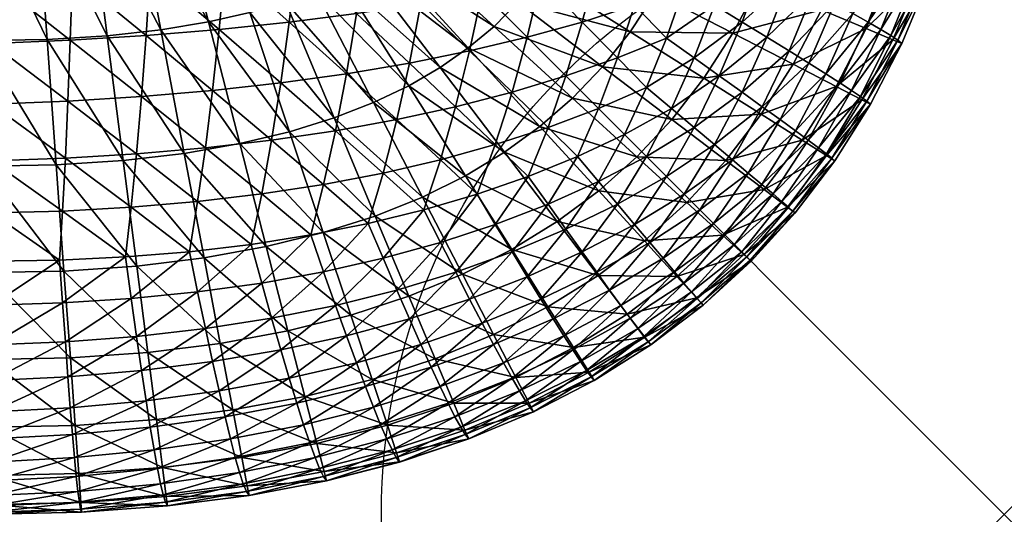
# Model space of a CAD drawing. Extents: x 0 to 36, y -36 to 0.
# Tile 25 of 41: x 35.2 to 36, y -36 to -35.6. Entities that reach past the tile are written whole.
import ezdxf

# ---------------------------------------------------------------- set-up
doc = ezdxf.new("R2010")
doc.units = 0
doc.header["$MEASUREMENT"] = 0
doc.header["$PDMODE"] = 35
doc.header["$PDSIZE"] = 1
for name, color, linetype in [('A-FURN-3-NODE', 7, 'Continuous'), ('A-FURN-3-ST-SI', 160, 'Continuous'), ('A-FURN-3-ST-TP', 150, 'Continuous')]:
    doc.layers.add(name, color=color, linetype=linetype)

msp = doc.modelspace()

# ---------------------------------------------------------------- linework, layer by layer
at = {"layer": 'A-FURN-3-NODE'}
msp.add_point((36, -36), dxfattribs=at)

# ---------------------------------------------------------------- meshes
at = {"layer": 'A-FURN-3-ST-SI'}
mesh = msp.add_polyface(dxfattribs=at)
corners = [(0.20321, -0.20321, 19.93722), (0.16795, -0.24184, 19.93722), (0.16795, -0.24184, 1.24689), (0.20321, -0.20321, 1.24689), (0.13603, -0.28382, 19.93722), (0.13603, -0.28382, 1.24689), (0.10748, -0.32917, 19.93722), (0.10748, -0.32917, 1.24689), (0.08229, -0.37787, 19.93722), (0.08229, -0.37787, 1.24689), (0.06046, -0.42994, 19.93722), (0.06046, -0.42994, 1.24689), (0.04198, -0.48536, 19.93722), (0.04198, -0.48536, 1.24689), (0.02687, -0.54414, 19.93722), (0.02687, -0.54414, 1.24689), (0.01511, -0.60628, 19.93722), (0.01511, -0.60628, 1.24689), (0.00671, -0.67178, 19.93722), (0.00672, -0.67178, 1.24689), (0.00168, -0.74063, 19.93722), (0.00168, -0.74063, 1.24689), (0, -0.81285, 19.93722), (0, -0.81285, 1.24689), (0.20321, -35.79679, 1.24689), (0.16795, -35.75816, 1.24689), (0.16795, -35.75816, 19.93722), (0.20321, -35.79679, 19.93722), (0.13603, -35.71618, 1.24689), (0.13603, -35.71618, 19.93722), (0.10748, -35.67083, 1.24689), (0.10748, -35.67083, 19.93722), (0.08229, -35.62213, 1.24689), (0.08229, -35.62213, 19.93722), (0.06046, -35.57006, 1.24689), (0.06046, -35.57006, 19.93722), (0.04198, -35.51464, 1.24689), (0.04198, -35.51464, 19.93722), (0.02687, -35.45586, 1.24689), (0.02687, -35.45586, 19.93722), (0.01511, -35.39372, 1.24689), (0.01511, -35.39372, 19.93722), (0.00672, -35.32822, 1.24689), (0.00671, -35.32822, 19.93722), (0.00168, -35.25937, 1.24689), (0.00168, -35.25937, 19.93722), (0, -35.18715, 1.24689), (0, -35.18715, 19.93722), (35.79679, -0.20321, 19.93722), (35.75816, -0.16794, 19.93722), (35.75816, -0.16795, 1.24689), (35.79679, -0.20321, 1.24689), (35.71618, -0.13603, 19.93722), (35.71618, -0.13603, 1.24689), (35.67083, -0.10748, 19.93722), (35.67083, -0.10748, 1.24689), (35.62213, -0.08229, 19.93722), (35.62213, -0.08229, 1.24689), (35.57006, -0.06046, 19.93722), (35.57006, -0.06046, 1.24689), (35.51464, -0.04198, 19.93722), (35.51464, -0.04199, 1.24689), (35.45586, -0.02687, 19.93722), (35.45586, -0.02687, 1.24689), (35.39372, -0.01511, 19.93722), (35.39372, -0.01511, 1.24689), (35.32822, -0.00672, 19.93722), (35.32822, -0.00672, 1.24689), (35.25937, -0.00168, 19.93722), (35.25937, -0.00168, 1.24689), (35.18715, 0, 19.93722), (35.18715, 0, 1.24689), (0.24184, -0.16795, 1.24689), (0.24184, -0.16794, 19.93722), (0.28382, -0.13603, 1.24689), (0.28382, -0.13603, 19.93722), (0.32917, -0.10748, 1.24689), (0.32917, -0.10748, 19.93722), (0.37788, -0.08229, 1.24689), (0.37788, -0.08229, 19.93722), (0.42994, -0.06046, 1.24689), (0.42994, -0.06046, 19.93722), (0.48536, -0.04199, 1.24689), (0.48536, -0.04198, 19.93722), (0.54414, -0.02687, 1.24689), (0.54414, -0.02687, 19.93722), (0.60628, -0.01511, 1.24689), (0.60628, -0.01511, 19.93722), (0.67178, -0.00672, 1.24689), (0.67178, -0.00672, 19.93722), (0.74063, -0.00168, 1.24689), (0.74063, -0.00168, 19.93722), (0.81285, 0, 1.24689), (0.81285, 0, 19.93722), (35.79679, -35.79679, 19.93722), (35.83206, -35.75816, 19.93722), (35.83205, -35.75816, 1.24689), (35.79679, -35.79679, 1.24689), (35.86397, -35.71618, 19.93722), (35.86397, -35.71618, 1.24689), (35.89252, -35.67083, 19.93722), (35.89252, -35.67083, 1.24689), (35.91771, -35.62213, 19.93722), (35.91771, -35.62213, 1.24689), (35.93954, -35.57006, 19.93722), (35.93954, -35.57006, 1.24689), (35.95802, -35.51464, 19.93722), (35.95801, -35.51464, 1.24689), (35.97313, -35.45586, 19.93722), (35.97313, -35.45586, 1.24689), (35.98489, -35.39372, 19.93722), (35.98489, -35.39372, 1.24689), (35.99328, -35.32822, 19.93722), (35.99328, -35.32822, 1.24689), (35.99832, -35.25937, 19.93722), (35.99832, -35.25937, 1.24689), (36, -35.18715, 19.93722), (36, -35.18715, 1.24689), (35.83205, -0.24184, 1.24689), (35.83206, -0.24184, 19.93722), (35.86397, -0.28382, 1.24689), (35.86397, -0.28382, 19.93722), (35.89252, -0.32917, 1.24689), (35.89252, -0.32917, 19.93722), (35.91771, -0.37787, 1.24689), (35.91771, -0.37787, 19.93722), (35.93954, -0.42994, 1.24689), (35.93954, -0.42994, 19.93722), (35.95801, -0.48536, 1.24689), (35.95802, -0.48536, 19.93722), (35.97313, -0.54414, 1.24689), (35.97313, -0.54414, 19.93722), (35.98489, -0.60628, 1.24689), (35.98489, -0.60628, 19.93722), (35.99328, -0.67178, 1.24689), (35.99328, -0.67178, 19.93722), (35.99832, -0.74063, 1.24689), (35.99832, -0.74063, 19.93722), (36, -0.81285, 1.24689), (36, -0.81285, 19.93722), (0.24184, -35.83206, 19.93722), (0.24184, -35.83205, 1.24689), (0.28382, -35.86397, 19.93722), (0.28382, -35.86397, 1.24689), (0.32917, -35.89252, 19.93722), (0.32917, -35.89252, 1.24689), (0.37788, -35.91771, 19.93722), (0.37788, -35.91771, 1.24689), (0.42994, -35.93954, 19.93722), (0.42994, -35.93954, 1.24689), (0.48536, -35.95802, 19.93722), (0.48536, -35.95801, 1.24689), (0.54414, -35.97313, 19.93722), (0.54414, -35.97313, 1.24689), (0.60628, -35.98489, 19.93722), (0.60628, -35.98489, 1.24689), (0.67178, -35.99328, 19.93722), (0.67178, -35.99328, 1.24689), (0.74063, -35.99832, 19.93722), (0.74063, -35.99832, 1.24689), (0.81285, -36, 19.93722), (0.81285, -36, 1.24689), (35.75816, -35.83205, 1.24689), (35.75816, -35.83206, 19.93722), (35.71618, -35.86397, 1.24689), (35.71618, -35.86397, 19.93722), (35.67083, -35.89252, 1.24689), (35.67083, -35.89252, 19.93722), (35.62213, -35.91771, 1.24689), (35.62213, -35.91771, 19.93722), (35.57006, -35.93954, 1.24689), (35.57006, -35.93954, 19.93722), (35.51464, -35.95801, 1.24689), (35.51464, -35.95802, 19.93722), (35.45586, -35.97313, 1.24689), (35.45586, -35.97313, 19.93722), (35.39372, -35.98489, 1.24689), (35.39372, -35.98489, 19.93722), (35.32822, -35.99328, 1.24689), (35.32822, -35.99328, 19.93722), (35.25937, -35.99832, 1.24689), (35.25937, -35.99832, 19.93722), (35.18715, -36, 1.24689), (35.18715, -36, 19.93722)]
mesh.append_faces([[corners[k] for k in face] for face in [(2, 1, 0), (2, 0, 3), (5, 4, 1), (5, 1, 2), (7, 6, 4), (7, 4, 5), (9, 8, 6), (9, 6, 7), (11, 10, 8), (11, 8, 9), (13, 12, 10), (13, 10, 11), (15, 14, 12), (15, 12, 13), (17, 16, 14), (17, 14, 15), (19, 18, 16), (19, 16, 17), (21, 20, 18), (21, 18, 19), (23, 22, 20), (23, 20, 21), (26, 25, 24), (26, 24, 27), (29, 28, 25), (29, 25, 26), (31, 30, 28), (31, 28, 29), (33, 32, 30), (33, 30, 31), (35, 34, 32), (35, 32, 33), (37, 36, 34), (37, 34, 35), (39, 38, 36), (39, 36, 37), (41, 40, 38), (41, 38, 39), (43, 42, 40), (43, 40, 41), (45, 44, 42), (45, 42, 43), (47, 46, 44), (47, 44, 45), (50, 49, 48), (50, 48, 51), (53, 52, 49), (53, 49, 50), (55, 54, 52), (55, 52, 53), (57, 56, 54), (57, 54, 55), (59, 58, 56), (59, 56, 57), (61, 60, 58), (61, 58, 59), (63, 62, 60), (63, 60, 61), (65, 64, 62), (65, 62, 63), (67, 66, 64), (67, 64, 65), (69, 68, 66), (69, 66, 67), (71, 70, 68), (71, 68, 69), (73, 72, 3), (73, 3, 0), (75, 74, 72), (75, 72, 73), (77, 76, 74), (77, 74, 75), (79, 78, 76), (79, 76, 77), (81, 80, 78), (81, 78, 79), (83, 82, 80), (83, 80, 81), (85, 84, 82), (85, 82, 83), (87, 86, 84), (87, 84, 85), (89, 88, 86), (89, 86, 87), (91, 90, 88), (91, 88, 89), (93, 92, 90), (93, 90, 91), (96, 95, 94), (96, 94, 97), (99, 98, 95), (99, 95, 96), (101, 100, 98), (101, 98, 99), (103, 102, 100), (103, 100, 101), (105, 104, 102), (105, 102, 103), (107, 106, 104), (107, 104, 105), (109, 108, 106), (109, 106, 107), (111, 110, 108), (111, 108, 109), (113, 112, 110), (113, 110, 111), (115, 114, 112), (115, 112, 113), (117, 116, 114), (117, 114, 115), (119, 118, 51), (119, 51, 48), (121, 120, 118), (121, 118, 119), (123, 122, 120), (123, 120, 121), (125, 124, 122), (125, 122, 123), (127, 126, 124), (127, 124, 125), (129, 128, 126), (129, 126, 127), (131, 130, 128), (131, 128, 129), (133, 132, 130), (133, 130, 131), (135, 134, 132), (135, 132, 133), (137, 136, 134), (137, 134, 135), (139, 138, 136), (139, 136, 137), (141, 140, 27), (141, 27, 24), (143, 142, 140), (143, 140, 141), (145, 144, 142), (145, 142, 143), (147, 146, 144), (147, 144, 145), (149, 148, 146), (149, 146, 147), (151, 150, 148), (151, 148, 149), (153, 152, 150), (153, 150, 151), (155, 154, 152), (155, 152, 153), (157, 156, 154), (157, 154, 155), (159, 158, 156), (159, 156, 157), (161, 160, 158), (161, 158, 159), (163, 162, 97), (163, 97, 94), (165, 164, 162), (165, 162, 163), (167, 166, 164), (167, 164, 165), (169, 168, 166), (169, 166, 167), (171, 170, 168), (171, 168, 169), (173, 172, 170), (173, 170, 171), (175, 174, 172), (175, 172, 173), (177, 176, 174), (177, 174, 175), (179, 178, 176), (179, 176, 177), (181, 180, 178), (181, 178, 179), (183, 182, 180), (183, 180, 181), (23, 46, 47), (23, 47, 22), (71, 92, 93), (71, 93, 70), (117, 138, 139), (117, 139, 116), (161, 182, 183), (161, 183, 160)]])
at = {"layer": 'A-FURN-3-ST-TP'}
mesh = msp.add_polyface(dxfattribs=at)
corners = [(35.18715, -35.57006, 20.68961), (0.81284, -35.62213, 20.66778), (35.18715, -35.62213, 20.66778), (35.18715, -35.51464, 20.70808), (0.81285, -35.57006, 20.68961), (35.18715, -35.45586, 20.7232), (0.81285, -35.51464, 20.70808), (35.18715, -35.39372, 20.73496), (0.81285, -35.45586, 20.7232), (35.47991, -35.59808, 20.62846), (35.47189, -35.6464, 20.60671), (35.52243, -35.63785, 20.59312), (35.53159, -35.59007, 20.61373), (35.42594, -35.60503, 20.64091), (35.41922, -35.65373, 20.61816), (35.36968, -35.61091, 20.65106), (35.31113, -35.61572, 20.65892), (35.36441, -35.65984, 20.62747), (35.25028, -35.61945, 20.66449), (35.30746, -35.66472, 20.63465), (35.48716, -35.54716, 20.64762), (35.53983, -35.53983, 20.6319), (35.43204, -35.55357, 20.66091), (35.37449, -35.55907, 20.67175), (35.31448, -35.56365, 20.68014), (35.25204, -35.56731, 20.6861), (35.49364, -35.49365, 20.66419), (35.54716, -35.48716, 20.64762), (35.43754, -35.49937, 20.67816), (35.37884, -35.50434, 20.68953), (35.31754, -35.50854, 20.69831), (35.25364, -35.51197, 20.7045), (35.49937, -35.43754, 20.67816), (35.44243, -35.44243, 20.69266), (35.38273, -35.4467, 20.70442), (35.32029, -35.45037, 20.71343), (35.25509, -35.45342, 20.71969), (35.25639, -35.39166, 20.73167)]
mesh.append_faces([[corners[k] for k in face] for face in [(0, 1, 2), (3, 4, 0), (5, 6, 3), (7, 8, 5), (9, 10, 11), (9, 11, 12), (13, 14, 10), (13, 10, 9), (15, 14, 13), (16, 17, 15), (18, 19, 16), (20, 9, 12), (20, 12, 21), (22, 13, 9), (22, 9, 20), (23, 15, 13), (23, 13, 22), (24, 16, 15), (24, 15, 23), (25, 18, 16), (25, 16, 24), (0, 2, 18), (0, 18, 25), (26, 20, 21), (26, 21, 27), (28, 22, 20), (28, 20, 26), (29, 23, 22), (29, 22, 28), (30, 24, 23), (30, 23, 29), (31, 25, 24), (31, 24, 30), (3, 0, 25), (3, 25, 31), (32, 26, 27), (33, 28, 26), (33, 26, 32), (34, 29, 28), (34, 28, 33), (35, 30, 29), (35, 29, 34), (36, 31, 30), (36, 30, 35), (5, 3, 31), (5, 31, 36), (37, 36, 35), (7, 5, 36)]])
mesh = msp.add_polyface(dxfattribs=at)
corners = [(35.75098, -35.63373, 20.43953), (35.72877, -35.61793, 20.47884), (35.71281, -35.65739, 20.46289), (35.76732, -35.59144, 20.45327), (35.74305, -35.57678, 20.49312), (35.78183, -35.54731, 20.46548), (35.75564, -35.53395, 20.50571), (35.68946, -35.63373, 20.50106), (35.7032, -35.59144, 20.51739), (35.66121, -35.60487, 20.53953), (35.64816, -35.64816, 20.52129), (35.61709, -35.61709, 20.55953), (35.57083, -35.62808, 20.57739), (35.60487, -35.66121, 20.53953), (35.71541, -35.54732, 20.5319), (35.67289, -35.55961, 20.55579), (35.62808, -35.57083, 20.57739), (35.58098, -35.58098, 20.59671), (35.53159, -35.59007, 20.61373), (35.52243, -35.63785, 20.59312), (35.7261, -35.50136, 20.54457), (35.76656, -35.48945, 20.51663), (35.6832, -35.51235, 20.57006), (35.63785, -35.52243, 20.59312), (35.59007, -35.53159, 20.61373), (35.53983, -35.53983, 20.6319), (35.73526, -35.45357, 20.55541), (35.77579, -35.44326, 20.52586), (35.69213, -35.46311, 20.58235), (35.6464, -35.47189, 20.60671), (35.59808, -35.47991, 20.62846), (35.54716, -35.48716, 20.64762), (35.69969, -35.41189, 20.59266), (35.65373, -35.41922, 20.61816), (35.60503, -35.42594, 20.64091), (35.55357, -35.43204, 20.66091), (35.49937, -35.43754, 20.67816)]
mesh.append_faces([[corners[k] for k in face] for face in [(0, 1, 2), (3, 4, 1), (3, 1, 0), (5, 6, 4), (7, 2, 1), (8, 7, 1), (8, 1, 4), (9, 10, 7), (9, 7, 8), (11, 10, 9), (12, 13, 11), (14, 8, 4), (14, 4, 6), (15, 9, 8), (15, 8, 14), (16, 11, 9), (16, 9, 15), (17, 12, 11), (17, 11, 16), (18, 19, 12), (18, 12, 17), (20, 14, 6), (20, 6, 21), (22, 15, 14), (22, 14, 20), (23, 16, 15), (23, 15, 22), (24, 17, 16), (24, 16, 23), (25, 18, 17), (25, 17, 24), (26, 20, 21), (26, 21, 27), (28, 22, 20), (28, 20, 26), (29, 23, 22), (29, 22, 28), (30, 24, 23), (30, 23, 29), (31, 25, 24), (31, 24, 30), (32, 28, 26), (33, 29, 28), (34, 30, 29), (34, 29, 33), (35, 31, 30), (35, 30, 34), (36, 31, 35)]])
mesh = msp.add_polyface(dxfattribs=at)
corners = [(0.81285, -35.61962, 0.75783), (35.1783, -35.61973, 0.75783), (35.18065, -35.72062, 0.78112), (0.81285, -35.50318, 0.75007), (35.17559, -35.50331, 0.75007), (35.23161, -35.61896, 0.75783), (35.23898, -35.7196, 0.78112), (35.22312, -35.50283, 0.75007), (35.27985, -35.61599, 0.75783), (35.29269, -35.71609, 0.78112), (35.26505, -35.5005, 0.75007), (35.32301, -35.61114, 0.75783), (35.34177, -35.7103, 0.78112), (35.30136, -35.49673, 0.75007), (35.36113, -35.60474, 0.75783), (35.38626, -35.70248, 0.78112), (35.33212, -35.49197, 0.75007), (35.39436, -35.59715, 0.75783), (35.42627, -35.69289, 0.78112), (35.35754, -35.48669, 0.75007), (35.42296, -35.58876, 0.75783), (35.46199, -35.68182, 0.78112), (35.37793, -35.48138, 0.75007), (35.44738, -35.57985, 0.75783), (35.49374, -35.66948, 0.78112), (35.39388, -35.47642, 0.75007), (35.46816, -35.57063, 0.75783), (35.52193, -35.65603, 0.78112), (35.54708, -35.64147, 0.78112), (35.59875, -35.70946, 0.81994), (35.48602, -35.56113, 0.75783), (35.40612, -35.47209, 0.75007), (35.56973, -35.62568, 0.78112), (35.6273, -35.68874, 0.81994), (35.50169, -35.55116, 0.75783), (35.41556, -35.46842, 0.75007), (35.51588, -35.54031, 0.75783), (35.59041, -35.60836, 0.78112), (35.42317, -35.46516, 0.75007), (35.52922, -35.528, 0.75783), (35.60956, -35.58907, 0.78112), (35.42989, -35.4618, 0.75007), (35.54208, -35.51351, 0.75783), (35.62748, -35.56728, 0.78112), (35.55466, -35.49608, 0.75783), (35.64429, -35.54244, 0.78112)]
mesh.append_faces([[corners[k] for k in face] for face in [(0, 1, 2), (3, 4, 1), (1, 5, 6), (4, 7, 5), (4, 5, 1), (5, 8, 9), (7, 10, 8), (7, 8, 5), (8, 11, 12), (8, 12, 9), (10, 13, 11), (10, 11, 8), (11, 14, 15), (11, 15, 12), (13, 16, 14), (13, 14, 11), (14, 17, 18), (14, 18, 15), (16, 19, 17), (16, 17, 14), (17, 20, 21), (17, 21, 18), (19, 22, 20), (19, 20, 17), (20, 23, 24), (20, 24, 21), (22, 25, 23), (22, 23, 20), (23, 26, 27), (23, 27, 24), (25, 26, 23), (27, 28, 29), (26, 30, 28), (26, 28, 27), (31, 30, 26), (28, 32, 33), (28, 33, 29), (30, 34, 32), (30, 32, 28), (35, 34, 30), (34, 36, 37), (34, 37, 32), (38, 36, 34), (36, 39, 40), (36, 40, 37), (41, 39, 36), (39, 42, 43), (39, 43, 40), (42, 44, 45)]])
mesh = msp.add_polyface(dxfattribs=at)
corners = [(35.78183, -35.54731, 20.46548), (35.74305, -35.57678, 20.49312), (35.76732, -35.59144, 20.45327), (35.7945, -35.50136, 20.47617), (35.75564, -35.53395, 20.50571), (35.78946, -35.60487, 20.41128), (35.75098, -35.63373, 20.43953), (35.77122, -35.64816, 20.39823), (35.80572, -35.5596, 20.42296), (35.81999, -35.51235, 20.43327), (35.80946, -35.61709, 20.36716), (35.82732, -35.57083, 20.37815), (35.84305, -35.52243, 20.38792), (35.82732, -35.62808, 20.3209), (35.78946, -35.66121, 20.35494), (35.84663, -35.58098, 20.33105), (35.86366, -35.53159, 20.34014), (35.86366, -35.59007, 20.28166), (35.84305, -35.63785, 20.2725), (35.88183, -35.53983, 20.28991), (35.87839, -35.59808, 20.22998), (35.85664, -35.6464, 20.22196), (35.89755, -35.54716, 20.23723), (35.91412, -35.49364, 20.24372), (35.89084, -35.60503, 20.17601), (35.86809, -35.65373, 20.16929), (35.91084, -35.55357, 20.18212), (35.92809, -35.49937, 20.18761), (35.90099, -35.61091, 20.11975), (35.92168, -35.55907, 20.12456), (35.93946, -35.50434, 20.12891), (35.90885, -35.61572, 20.06119), (35.8774, -35.65984, 20.11448), (35.93008, -35.56365, 20.06455), (35.94824, -35.50854, 20.06761), (35.91442, -35.61945, 20.00035), (35.88457, -35.66473, 20.05753), (35.93603, -35.56731, 20.00211), (35.95442, -35.51197, 20.00371), (35.93954, -35.57006, 19.93722), (35.91771, -35.62213, 19.93722), (35.95802, -35.51464, 19.93722)]
mesh.append_faces([[corners[k] for k in face] for face in [(0, 1, 2), (3, 4, 0), (5, 2, 6), (5, 6, 7), (8, 0, 2), (8, 2, 5), (9, 0, 8), (10, 5, 7), (11, 8, 5), (11, 5, 10), (12, 9, 8), (12, 8, 11), (13, 10, 14), (15, 11, 10), (15, 10, 13), (16, 12, 11), (16, 11, 15), (17, 15, 13), (17, 13, 18), (19, 16, 15), (19, 15, 17), (20, 17, 18), (20, 18, 21), (22, 19, 17), (22, 17, 20), (23, 19, 22), (24, 20, 21), (24, 21, 25), (26, 22, 20), (26, 20, 24), (27, 22, 26), (28, 24, 25), (29, 26, 24), (29, 24, 28), (30, 26, 29), (31, 28, 32), (33, 29, 28), (33, 28, 31), (34, 29, 33), (35, 31, 36), (37, 33, 31), (37, 31, 35), (38, 34, 33), (38, 33, 37), (39, 37, 35), (39, 35, 40), (41, 38, 37), (41, 37, 39)]])
mesh = msp.add_polyface(dxfattribs=at)
corners = [(35.77643, -35.71589, 0.94414), (35.70506, -35.71304, 0.87427), (35.73317, -35.68301, 0.87427), (35.80484, -35.67895, 0.94414), (35.75886, -35.65, 0.87427), (35.83769, -35.69963, 1.02953), (35.83046, -35.63873, 0.94414), (35.7822, -35.61377, 0.87427), (35.86494, -35.65656, 1.02953), (35.88562, -35.66726, 1.13045), (35.8574, -35.71204, 1.13045), (35.89252, -35.67083, 1.24689), (35.86397, -35.71618, 1.24689), (35.85328, -35.59511, 0.94414), (35.80317, -35.57409, 0.87427), (35.88907, -35.61012, 1.02953), (35.91055, -35.61913, 1.13045), (35.91771, -35.62213, 1.24689), (35.87326, -35.54797, 0.94414), (35.82171, -35.53079, 0.87427), (35.91008, -35.56025, 1.02953), (35.93217, -35.56761, 1.13045), (35.93954, -35.57006, 1.24689), (35.95801, -35.51464, 1.24689), (35.59875, -35.70946, 0.81994), (35.6273, -35.68874, 0.81994), (35.67442, -35.74033, 0.87427), (35.65347, -35.66593, 0.81994), (35.56973, -35.62568, 0.78112), (35.59041, -35.60836, 0.78112), (35.67754, -35.64073, 0.81994), (35.60956, -35.58907, 0.78112), (35.69974, -35.61277, 0.81994), (35.62748, -35.56728, 0.78112), (35.72014, -35.58167, 0.81994), (35.64429, -35.54244, 0.78112), (35.73874, -35.54707, 0.81994)]
mesh.append_faces([[corners[k] for k in face] for face in [(0, 1, 2), (3, 0, 2), (3, 2, 4), (5, 0, 3), (6, 3, 4), (6, 4, 7), (8, 5, 3), (8, 3, 6), (9, 10, 5), (9, 5, 8), (11, 12, 10), (11, 10, 9), (13, 6, 7), (13, 7, 14), (15, 8, 6), (15, 6, 13), (16, 9, 8), (16, 8, 15), (17, 11, 9), (17, 9, 16), (18, 13, 14), (18, 14, 19), (20, 15, 13), (20, 13, 18), (21, 16, 15), (21, 15, 20), (22, 17, 16), (22, 16, 21), (23, 22, 21), (24, 25, 26), (25, 27, 1), (28, 29, 27), (28, 27, 25), (27, 30, 2), (27, 2, 1), (29, 31, 30), (29, 30, 27), (30, 32, 4), (30, 4, 2), (31, 33, 32), (31, 32, 30), (32, 34, 7), (32, 7, 4), (33, 35, 34), (33, 34, 32), (34, 36, 14), (34, 14, 7), (35, 36, 34), (36, 19, 14)]])
mesh = msp.add_polyface(dxfattribs=at)
corners = [(35.50136, -35.7945, 20.47617), (35.54732, -35.78183, 20.46548), (35.53395, -35.75564, 20.50571), (35.48945, -35.76656, 20.51663), (35.51235, -35.81999, 20.43327), (35.52243, -35.84305, 20.38792), (35.55961, -35.80572, 20.42296), (35.45357, -35.80534, 20.48533), (35.44326, -35.77579, 20.52586), (35.46311, -35.83228, 20.4422), (35.47189, -35.85664, 20.39647), (35.47991, -35.87839, 20.34815), (35.53159, -35.86366, 20.34014), (35.40395, -35.81435, 20.49296), (35.3954, -35.78335, 20.53342), (35.41189, -35.84259, 20.44976), (35.41922, -35.86809, 20.4038), (35.42594, -35.89084, 20.3551), (35.3525, -35.82152, 20.49907), (35.34586, -35.78923, 20.5393), (35.35868, -35.85091, 20.45594), (35.36441, -35.8774, 20.40991), (35.50136, -35.7261, 20.54457), (35.54731, -35.71541, 20.5319), (35.45357, -35.73526, 20.55541), (35.40395, -35.74289, 20.56442), (35.3525, -35.749, 20.57159), (35.51235, -35.6832, 20.57006), (35.46311, -35.69213, 20.58235), (35.41189, -35.69968, 20.59266), (35.35868, -35.70587, 20.60098), (35.52243, -35.63785, 20.59312), (35.5596, -35.67289, 20.55579), (35.47189, -35.6464, 20.60671), (35.41922, -35.65373, 20.61816), (35.36441, -35.65984, 20.62747), (35.36968, -35.61091, 20.65106)]
mesh.append_faces([[corners[k] for k in face] for face in [(0, 1, 2), (0, 2, 3), (4, 1, 0), (5, 6, 4), (7, 0, 3), (7, 3, 8), (9, 4, 0), (9, 0, 7), (10, 5, 4), (10, 4, 9), (11, 12, 5), (11, 5, 10), (13, 7, 8), (13, 8, 14), (15, 9, 7), (15, 7, 13), (16, 10, 9), (16, 9, 15), (17, 10, 16), (18, 13, 14), (18, 14, 19), (20, 15, 13), (20, 13, 18), (21, 16, 15), (21, 15, 20), (22, 3, 2), (22, 2, 23), (24, 8, 3), (24, 3, 22), (25, 14, 8), (25, 8, 24), (26, 19, 14), (26, 14, 25), (27, 22, 23), (28, 24, 22), (28, 22, 27), (29, 25, 24), (29, 24, 28), (30, 26, 25), (30, 25, 29), (31, 27, 32), (33, 28, 27), (33, 27, 31), (34, 29, 28), (34, 28, 33), (35, 30, 29), (35, 29, 34), (36, 35, 34)]])
mesh = msp.add_polyface(dxfattribs=at)
corners = [(35.73282, -35.67419, 20.42426), (35.71281, -35.65739, 20.46289), (35.69518, -35.69518, 20.44525), (35.71281, -35.71281, 20.40746), (35.75098, -35.63373, 20.43953), (35.75098, -35.68946, 20.3838), (35.72877, -35.72877, 20.368), (35.77122, -35.64816, 20.39823), (35.76732, -35.7032, 20.34151), (35.74305, -35.74305, 20.32685), (35.78946, -35.66121, 20.35494), (35.80946, -35.61709, 20.36716), (35.78183, -35.71541, 20.29738), (35.80572, -35.67289, 20.30968), (35.82732, -35.62808, 20.3209), (35.7945, -35.7261, 20.25143), (35.75564, -35.75564, 20.28402), (35.81999, -35.6832, 20.26242), (35.84305, -35.63785, 20.2725), (35.83228, -35.69213, 20.21318), (35.80534, -35.73526, 20.20364), (35.85664, -35.6464, 20.22196), (35.84259, -35.69969, 20.16196), (35.81435, -35.74289, 20.15402), (35.86809, -35.65373, 20.16929), (35.85091, -35.70587, 20.10875), (35.82152, -35.749, 20.10257), (35.8774, -35.65984, 20.11448), (35.90099, -35.61091, 20.11975), (35.85725, -35.71068, 20.05356), (35.82687, -35.75358, 20.04929), (35.88457, -35.66473, 20.05753), (35.90885, -35.61572, 20.06119), (35.8616, -35.71412, 19.99638), (35.88961, -35.66839, 19.99844), (35.91442, -35.61945, 20.00035), (35.86397, -35.71618, 19.93722), (35.83038, -35.75663, 19.99417), (35.89252, -35.67083, 19.93722), (35.91771, -35.62213, 19.93722), (35.68946, -35.75098, 20.3838)]
mesh.append_faces([[corners[k] for k in face] for face in [(0, 1, 2), (0, 2, 3), (4, 1, 0), (5, 0, 3), (5, 3, 6), (7, 4, 0), (7, 0, 5), (8, 5, 6), (8, 6, 9), (10, 7, 5), (10, 5, 8), (11, 7, 10), (12, 8, 9), (13, 10, 8), (13, 8, 12), (14, 10, 13), (15, 12, 16), (17, 13, 12), (17, 12, 15), (18, 14, 13), (18, 13, 17), (19, 17, 15), (19, 15, 20), (21, 18, 17), (21, 17, 19), (22, 19, 20), (22, 20, 23), (24, 21, 19), (24, 19, 22), (25, 22, 23), (25, 23, 26), (27, 24, 22), (27, 22, 25), (28, 24, 27), (29, 25, 26), (29, 26, 30), (31, 27, 25), (31, 25, 29), (32, 27, 31), (33, 29, 30), (34, 31, 29), (34, 29, 33), (35, 31, 34), (36, 33, 37), (38, 34, 33), (38, 33, 36), (39, 35, 34), (39, 34, 38), (40, 6, 3)]])
mesh = msp.add_polyface(dxfattribs=at)
corners = [(0.81284, -35.83206, 20.50823), (35.18715, -35.83206, 20.50823), (35.18715, -35.79679, 20.54686), (0.81284, -35.86397, 20.46625), (35.18715, -35.86397, 20.46625), (0.81285, -35.89252, 20.4209), (35.18715, -35.89252, 20.4209), (0.81284, -35.91771, 20.3722), (35.18715, -35.91771, 20.3722), (0.81285, -35.93954, 20.32013), (35.18715, -35.93954, 20.32013), (0.81285, -35.95802, 20.26471), (35.18715, -35.95802, 20.26471), (0.81285, -35.97313, 20.20593), (35.18715, -35.97313, 20.20593), (0.81284, -35.98489, 20.14379), (35.18715, -35.98489, 20.14379), (0.81284, -35.99328, 20.07829), (35.18715, -35.99328, 20.07829), (0.81285, -35.99832, 20.00944), (35.18715, -35.99832, 20.00944), (0.81285, -36, 19.93722), (35.18715, -36, 19.93722), (35.18715, -35.75816, 20.58213), (0.81285, -35.79679, 20.54686), (35.18715, -35.71618, 20.61404), (0.81284, -35.75816, 20.58213), (35.18715, -35.67083, 20.64259), (0.81284, -35.71618, 20.61404), (35.18715, -35.62213, 20.66778), (0.81285, -35.67083, 20.64259), (35.2441, -35.83038, 20.5067), (35.29464, -35.79343, 20.5435), (35.24173, -35.79595, 20.54602), (35.24632, -35.8616, 20.46418), (35.29922, -35.82687, 20.50365), (35.24837, -35.88961, 20.41846), (35.25028, -35.91442, 20.36952), (35.25204, -35.93603, 20.31738), (35.25364, -35.95442, 20.26204), (35.25509, -35.96962, 20.20349), (35.25639, -35.9816, 20.14173), (35.25753, -35.99038, 20.07677), (35.25853, -35.99595, 20.0086), (35.25937, -35.99832, 19.93722), (35.2441, -35.75663, 20.58045), (35.24632, -35.71411, 20.61167), (35.24837, -35.66839, 20.63968), (35.25028, -35.61945, 20.66449)]
mesh.append_faces([[corners[k] for k in face] for face in [(0, 1, 2), (3, 4, 1), (5, 6, 4), (7, 8, 6), (9, 10, 8), (11, 12, 10), (13, 14, 12), (15, 16, 14), (17, 18, 16), (19, 20, 18), (21, 22, 20), (23, 24, 2), (25, 26, 23), (27, 28, 25), (29, 30, 27), (31, 32, 33), (34, 35, 31), (1, 31, 33), (1, 33, 2), (4, 34, 31), (4, 31, 1), (6, 36, 34), (6, 34, 4), (8, 37, 36), (8, 36, 6), (10, 38, 37), (10, 37, 8), (12, 39, 38), (12, 38, 10), (14, 40, 39), (14, 39, 12), (16, 41, 40), (16, 40, 14), (18, 42, 41), (18, 41, 16), (20, 43, 42), (20, 42, 18), (22, 44, 43), (22, 43, 20), (45, 33, 32), (23, 2, 33), (23, 33, 45), (25, 23, 45), (25, 45, 46), (27, 25, 46), (27, 46, 47), (29, 27, 47), (29, 47, 48)]])
mesh = msp.add_polyface(dxfattribs=at)
corners = [(35.43846, -35.90546, 0.94414), (35.38073, -35.91624, 0.94414), (35.37063, -35.86285, 0.87427), (35.31934, -35.92398, 0.94414), (35.31243, -35.87009, 0.87427), (35.38795, -35.95438, 1.02953), (35.32428, -35.96248, 1.02953), (35.39228, -35.97726, 1.13045), (35.32724, -35.98558, 1.13045), (35.39372, -35.98489, 1.24689), (35.32822, -35.99328, 1.24689), (35.25427, -35.92864, 0.94414), (35.25031, -35.87445, 0.87427), (35.2571, -35.96735, 1.02953), (35.2588, -35.99058, 1.13045), (35.25937, -35.99832, 1.24689), (35.18553, -35.93015, 0.94414), (35.18427, -35.87583, 0.87427), (35.18643, -35.96896, 1.02953), (35.18697, -35.99224, 1.13045), (35.18715, -36, 1.24689), (0.81285, -35.87579, 0.87427), (0.81285, -35.93014, 0.94414), (0.81285, -35.96895, 1.02953), (0.81285, -35.99224, 1.13045), (0.81285, -35.80593, 0.81994), (35.18264, -35.80598, 0.81994), (0.81285, -35.72054, 0.78112), (35.18065, -35.72062, 0.78112), (35.24521, -35.80477, 0.81994), (35.23898, -35.7196, 0.78112), (35.1783, -35.61973, 0.75783), (35.30355, -35.80079, 0.81994), (35.29269, -35.71609, 0.78112), (35.23161, -35.61896, 0.75783), (35.35764, -35.7942, 0.81994), (35.34177, -35.7103, 0.78112), (35.42493, -35.85284, 0.87427), (35.38626, -35.70248, 0.78112), (35.40753, -35.78518, 0.81994)]
mesh.append_faces([[corners[k] for k in face] for face in [(0, 1, 2), (1, 3, 4), (1, 4, 2), (5, 6, 3), (5, 3, 1), (7, 8, 6), (7, 6, 5), (9, 10, 8), (9, 8, 7), (3, 11, 12), (3, 12, 4), (6, 13, 11), (6, 11, 3), (8, 14, 13), (8, 13, 6), (10, 15, 14), (10, 14, 8), (11, 16, 17), (11, 17, 12), (13, 18, 16), (13, 16, 11), (14, 19, 18), (14, 18, 13), (15, 20, 19), (15, 19, 14), (16, 21, 17), (18, 22, 16), (19, 23, 18), (20, 24, 19), (25, 26, 17), (27, 28, 26), (26, 29, 12), (26, 12, 17), (28, 30, 29), (28, 29, 26), (31, 30, 28), (29, 32, 4), (29, 4, 12), (30, 33, 32), (30, 32, 29), (34, 33, 30), (32, 35, 2), (32, 2, 4), (33, 36, 35), (33, 35, 32), (35, 37, 2), (36, 38, 39), (36, 39, 35)]])
mesh = msp.add_polyface(dxfattribs=at)
corners = [(35.29922, -35.82687, 20.50365), (35.3525, -35.82152, 20.49907), (35.34586, -35.78923, 20.5393), (35.29464, -35.79343, 20.5435), (35.30349, -35.85725, 20.46075), (35.35868, -35.85091, 20.45594), (35.30746, -35.88457, 20.41479), (35.36441, -35.8774, 20.40991), (35.31113, -35.90885, 20.36578), (35.36968, -35.90099, 20.36098), (35.31448, -35.93008, 20.31372), (35.31754, -35.94824, 20.25861), (35.37449, -35.92168, 20.30914), (35.32029, -35.96336, 20.20044), (35.37884, -35.93946, 20.25441), (35.32273, -35.97542, 20.13921), (35.38273, -35.95435, 20.19677), (35.32487, -35.98443, 20.07494), (35.38617, -35.96634, 20.13624), (35.3267, -35.99038, 20.00761), (35.38914, -35.97542, 20.0728), (35.32822, -35.99328, 19.93722), (35.39166, -35.9816, 20.00646), (35.2441, -35.83038, 20.5067), (35.24632, -35.8616, 20.46418), (35.24837, -35.88961, 20.41846), (35.25028, -35.91442, 20.36952), (35.25204, -35.93603, 20.31738), (35.25364, -35.95442, 20.26204), (35.25509, -35.96962, 20.20349), (35.25639, -35.9816, 20.14173), (35.25753, -35.99038, 20.07677), (35.25853, -35.99595, 20.0086), (35.25937, -35.99832, 19.93722), (35.29922, -35.75358, 20.57694), (35.3525, -35.749, 20.57159), (35.2441, -35.75663, 20.58045), (35.30349, -35.71068, 20.60732), (35.35868, -35.70587, 20.60098), (35.24632, -35.71411, 20.61167), (35.30746, -35.66472, 20.63465), (35.36441, -35.65984, 20.62747), (35.24837, -35.66839, 20.63968), (35.31113, -35.61572, 20.65892), (35.25028, -35.61945, 20.66449)]
mesh.append_faces([[corners[k] for k in face] for face in [(0, 1, 2), (0, 2, 3), (4, 5, 1), (4, 1, 0), (6, 7, 5), (6, 5, 4), (8, 9, 7), (8, 7, 6), (10, 9, 8), (11, 12, 10), (13, 14, 11), (15, 16, 13), (17, 18, 15), (19, 20, 17), (21, 22, 19), (23, 0, 3), (24, 4, 0), (25, 6, 4), (25, 4, 24), (26, 8, 6), (26, 6, 25), (27, 10, 8), (27, 8, 26), (28, 11, 10), (28, 10, 27), (29, 13, 11), (29, 11, 28), (30, 15, 13), (30, 13, 29), (31, 17, 15), (31, 15, 30), (32, 19, 17), (32, 17, 31), (33, 21, 19), (33, 19, 32), (34, 3, 2), (34, 2, 35), (36, 3, 34), (37, 34, 35), (37, 35, 38), (39, 36, 34), (39, 34, 37), (40, 37, 38), (40, 38, 41), (42, 39, 37), (42, 37, 40), (43, 40, 41), (44, 42, 40)]])
mesh = msp.add_polyface(dxfattribs=at)
corners = [(35.67419, -35.73282, 20.42426), (35.71281, -35.71281, 20.40746), (35.69518, -35.69518, 20.44525), (35.65739, -35.71281, 20.46289), (35.68946, -35.75098, 20.3838), (35.63373, -35.75098, 20.43953), (35.61793, -35.72877, 20.47884), (35.64816, -35.77122, 20.39823), (35.66121, -35.78946, 20.35494), (35.7032, -35.76732, 20.34151), (35.67289, -35.80572, 20.30968), (35.71541, -35.78183, 20.29739), (35.6832, -35.81999, 20.26242), (35.59144, -35.76732, 20.45327), (35.57678, -35.74305, 20.49312), (35.60487, -35.78946, 20.41128), (35.61709, -35.80946, 20.36716), (35.62808, -35.82732, 20.3209), (35.63785, -35.84305, 20.2725), (35.54732, -35.78183, 20.46548), (35.53395, -35.75564, 20.50571), (35.55961, -35.80572, 20.42296), (35.57083, -35.82732, 20.37815), (35.51235, -35.81999, 20.43327), (35.52243, -35.84305, 20.38792), (35.67419, -35.67419, 20.48289), (35.71281, -35.65739, 20.46289), (35.63373, -35.68946, 20.50106), (35.59144, -35.7032, 20.51739), (35.54731, -35.71541, 20.5319), (35.68946, -35.63373, 20.50106), (35.64816, -35.64816, 20.52129), (35.60487, -35.66121, 20.53953), (35.5596, -35.67289, 20.55579), (35.51235, -35.6832, 20.57006), (35.61709, -35.61709, 20.55953), (35.57083, -35.62808, 20.57739), (35.52243, -35.63785, 20.59312)]
mesh.append_faces([[corners[k] for k in face] for face in [(0, 1, 2), (0, 2, 3), (4, 1, 0), (5, 0, 3), (5, 3, 6), (7, 4, 0), (7, 0, 5), (8, 9, 4), (8, 4, 7), (10, 11, 9), (10, 9, 8), (12, 11, 10), (13, 5, 6), (13, 6, 14), (15, 7, 5), (15, 5, 13), (16, 8, 7), (16, 7, 15), (17, 10, 8), (17, 8, 16), (18, 12, 10), (19, 13, 14), (19, 14, 20), (21, 15, 13), (21, 13, 19), (22, 16, 15), (22, 15, 21), (23, 21, 19), (24, 22, 21), (25, 3, 2), (25, 2, 26), (27, 6, 3), (27, 3, 25), (28, 14, 6), (28, 6, 27), (29, 20, 14), (29, 14, 28), (30, 25, 26), (31, 27, 25), (31, 25, 30), (32, 28, 27), (32, 27, 31), (33, 29, 28), (33, 28, 32), (34, 29, 33), (35, 32, 31), (36, 33, 32), (37, 33, 36)]])
mesh = msp.add_polyface(dxfattribs=at)
corners = [(35.63361, -35.83339, 0.94414), (35.59003, -35.85565, 0.94414), (35.56506, -35.80738, 0.87427), (35.54305, -35.87511, 0.94414), (35.52203, -35.825, 0.87427), (35.60786, -35.89013, 1.02953), (35.55806, -35.9109, 1.02953), (35.61856, -35.91081, 1.13045), (35.56706, -35.93238, 1.13045), (35.62213, -35.91771, 1.24689), (35.57006, -35.93954, 1.24689), (35.49255, -35.89173, 0.94414), (35.47536, -35.84018, 0.87427), (35.50482, -35.92855, 1.02953), (35.51218, -35.95065, 1.13045), (35.51464, -35.95801, 1.24689), (35.43846, -35.90546, 0.94414), (35.42493, -35.85284, 0.87427), (35.44813, -35.94305, 1.02953), (35.45393, -35.96561, 1.13045), (35.45586, -35.97313, 1.24689), (35.37063, -35.86285, 0.87427), (35.38795, -35.95438, 1.02953), (35.38073, -35.91624, 0.94414), (35.39228, -35.97726, 1.13045), (35.39372, -35.98489, 1.24689), (35.35764, -35.7942, 0.81994), (35.40753, -35.78518, 0.81994), (35.45327, -35.7739, 0.81994), (35.38626, -35.70248, 0.78112), (35.42627, -35.69289, 0.78112), (35.49501, -35.76057, 0.81994), (35.46199, -35.68182, 0.78112), (35.53297, -35.74533, 0.81994), (35.49374, -35.66948, 0.78112), (35.56743, -35.72829, 0.81994), (35.60465, -35.78741, 0.87427), (35.52193, -35.65603, 0.78112), (35.59875, -35.70946, 0.81994)]
mesh.append_faces([[corners[k] for k in face] for face in [(0, 1, 2), (1, 3, 4), (1, 4, 2), (5, 6, 3), (5, 3, 1), (7, 8, 6), (7, 6, 5), (9, 10, 8), (3, 11, 12), (3, 12, 4), (6, 13, 11), (6, 11, 3), (8, 14, 13), (8, 13, 6), (10, 15, 14), (10, 14, 8), (11, 16, 17), (11, 17, 12), (13, 18, 16), (13, 16, 11), (14, 19, 18), (14, 18, 13), (15, 20, 19), (15, 19, 14), (16, 21, 17), (18, 22, 23), (18, 23, 16), (19, 24, 22), (19, 22, 18), (20, 25, 24), (20, 24, 19), (26, 27, 17), (27, 28, 12), (27, 12, 17), (29, 30, 28), (29, 28, 27), (28, 31, 4), (28, 4, 12), (30, 32, 31), (30, 31, 28), (31, 33, 2), (31, 2, 4), (32, 34, 33), (32, 33, 31), (33, 35, 36), (33, 36, 2), (34, 37, 35), (34, 35, 33), (37, 38, 35)]])
mesh = msp.add_polyface(dxfattribs=at)
corners = [(35.77643, -35.71589, 0.94414), (35.74519, -35.74968, 0.94414), (35.70506, -35.71304, 0.87427), (35.80733, -35.73937, 1.02953), (35.77386, -35.77585, 1.02953), (35.82587, -35.75346, 1.13045), (35.79105, -35.79155, 1.13045), (35.83205, -35.75816, 1.24689), (35.79679, -35.79679, 1.24689), (35.83769, -35.69963, 1.02953), (35.8574, -35.71204, 1.13045), (35.86397, -35.71618, 1.24689), (35.71105, -35.78046, 0.94414), (35.67442, -35.74033, 0.87427), (35.73722, -35.80912, 1.02953), (35.75293, -35.82632, 1.13045), (35.75816, -35.83205, 1.24689), (35.6739, -35.80834, 0.94414), (35.64102, -35.76508, 0.87427), (35.69739, -35.83924, 1.02953), (35.71148, -35.85778, 1.13045), (35.71618, -35.86397, 1.24689), (35.63361, -35.83339, 0.94414), (35.60465, -35.78741, 0.87427), (35.65429, -35.86624, 1.02953), (35.66669, -35.88595, 1.13045), (35.67083, -35.89252, 1.24689), (35.56506, -35.80738, 0.87427), (35.60786, -35.89013, 1.02953), (35.59003, -35.85565, 0.94414), (35.61856, -35.91081, 1.13045), (35.62213, -35.91771, 1.24689), (35.56706, -35.93238, 1.13045), (35.56743, -35.72829, 0.81994), (35.59875, -35.70946, 0.81994), (35.6273, -35.68874, 0.81994)]
mesh.append_faces([[corners[k] for k in face] for face in [(0, 1, 2), (3, 4, 1), (3, 1, 0), (5, 6, 4), (5, 4, 3), (7, 8, 6), (7, 6, 5), (9, 3, 0), (10, 5, 3), (10, 3, 9), (11, 7, 5), (11, 5, 10), (1, 12, 13), (1, 13, 2), (4, 14, 12), (4, 12, 1), (6, 15, 14), (6, 14, 4), (8, 16, 15), (8, 15, 6), (12, 17, 18), (12, 18, 13), (14, 19, 17), (14, 17, 12), (15, 20, 19), (15, 19, 14), (16, 21, 20), (16, 20, 15), (17, 22, 23), (17, 23, 18), (19, 24, 22), (19, 22, 17), (20, 25, 24), (20, 24, 19), (21, 26, 25), (21, 25, 20), (22, 27, 23), (24, 28, 29), (24, 29, 22), (25, 30, 28), (25, 28, 24), (26, 31, 30), (26, 30, 25), (31, 32, 30), (33, 34, 18), (33, 18, 23), (34, 13, 18), (35, 2, 13)]])
mesh = msp.add_polyface(dxfattribs=at)
corners = [(35.78183, -35.71541, 20.29738), (35.74305, -35.74305, 20.32685), (35.75564, -35.75564, 20.28402), (35.7945, -35.7261, 20.25143), (35.76656, -35.76656, 20.23952), (35.80534, -35.73526, 20.20364), (35.77579, -35.77579, 20.19334), (35.81435, -35.74289, 20.15402), (35.78335, -35.78335, 20.14547), (35.82152, -35.749, 20.10257), (35.78923, -35.78923, 20.09593), (35.82687, -35.75358, 20.04929), (35.79343, -35.79343, 20.04471), (35.83038, -35.75663, 19.99417), (35.79595, -35.79595, 19.9918), (35.8616, -35.71412, 19.99638), (35.83206, -35.75816, 19.93722), (35.79679, -35.79679, 19.93722), (35.86397, -35.71618, 19.93722), (35.7032, -35.76732, 20.34151), (35.72877, -35.72877, 20.368), (35.68946, -35.75098, 20.3838), (35.71541, -35.78183, 20.29739), (35.7261, -35.7945, 20.25143), (35.73526, -35.80534, 20.20364), (35.74289, -35.81435, 20.15402), (35.749, -35.82153, 20.10257), (35.75358, -35.82687, 20.04929), (35.75663, -35.83038, 19.99417), (35.75816, -35.83206, 19.93722), (35.6832, -35.81999, 20.26242), (35.69213, -35.83228, 20.21318), (35.69968, -35.84259, 20.16196), (35.70587, -35.85091, 20.10875), (35.71068, -35.85725, 20.05356), (35.71411, -35.8616, 19.99638), (35.71618, -35.86397, 19.93722), (35.67083, -35.89252, 19.93722)]
mesh.append_faces([[corners[k] for k in face] for face in [(0, 1, 2), (3, 2, 4), (5, 3, 4), (5, 4, 6), (7, 5, 6), (7, 6, 8), (9, 7, 8), (9, 8, 10), (11, 9, 10), (11, 10, 12), (13, 11, 12), (13, 12, 14), (15, 11, 13), (16, 13, 14), (16, 14, 17), (18, 13, 16), (19, 1, 20), (19, 20, 21), (22, 2, 1), (22, 1, 19), (23, 4, 2), (23, 2, 22), (24, 6, 4), (24, 4, 23), (25, 8, 6), (25, 6, 24), (26, 10, 8), (26, 8, 25), (27, 12, 10), (27, 10, 26), (28, 14, 12), (28, 12, 27), (29, 17, 14), (29, 14, 28), (30, 23, 22), (31, 24, 23), (31, 23, 30), (32, 25, 24), (32, 24, 31), (33, 26, 25), (33, 25, 32), (34, 27, 26), (34, 26, 33), (35, 28, 27), (35, 27, 34), (36, 29, 28), (36, 28, 35), (37, 36, 35)]])
mesh = msp.add_polyface(dxfattribs=at)
corners = [(35.63785, -35.84305, 20.2725), (35.67289, -35.80572, 20.30968), (35.62808, -35.82732, 20.3209), (35.6464, -35.85664, 20.22196), (35.69213, -35.83228, 20.21318), (35.6832, -35.81999, 20.26242), (35.65373, -35.86809, 20.16929), (35.69968, -35.84259, 20.16196), (35.65984, -35.8774, 20.11448), (35.70587, -35.85091, 20.10875), (35.66472, -35.88457, 20.05753), (35.71068, -35.85725, 20.05356), (35.66839, -35.88961, 19.99844), (35.71411, -35.8616, 19.99638), (35.67083, -35.89252, 19.93722), (35.58098, -35.84663, 20.33105), (35.61709, -35.80946, 20.36716), (35.57083, -35.82732, 20.37815), (35.59007, -35.86366, 20.28166), (35.59808, -35.87839, 20.22998), (35.60503, -35.89083, 20.17601), (35.61091, -35.90099, 20.11975), (35.61572, -35.90885, 20.06119), (35.61945, -35.91442, 20.00035), (35.62213, -35.91771, 19.93722), (35.53159, -35.86366, 20.34014), (35.52243, -35.84305, 20.38792), (35.53983, -35.88183, 20.2899), (35.54716, -35.89755, 20.23723), (35.55357, -35.91084, 20.18212), (35.55907, -35.92168, 20.12456), (35.56365, -35.93007, 20.06455), (35.56731, -35.93603, 20.00211), (35.57006, -35.93954, 19.93722), (35.50434, -35.93946, 20.12891), (35.50854, -35.94824, 20.06761), (35.51197, -35.95443, 20.00371), (35.51464, -35.95802, 19.93722)]
mesh.append_faces([[corners[k] for k in face] for face in [(0, 1, 2), (3, 4, 5), (3, 5, 0), (6, 7, 4), (6, 4, 3), (8, 9, 7), (8, 7, 6), (10, 11, 9), (10, 9, 8), (12, 13, 11), (12, 11, 10), (14, 13, 12), (15, 2, 16), (15, 16, 17), (18, 0, 2), (18, 2, 15), (19, 3, 0), (19, 0, 18), (20, 6, 3), (20, 3, 19), (21, 8, 6), (21, 6, 20), (22, 10, 8), (22, 8, 21), (23, 12, 10), (23, 10, 22), (24, 14, 12), (24, 12, 23), (25, 15, 17), (25, 17, 26), (27, 18, 15), (27, 15, 25), (28, 19, 18), (28, 18, 27), (29, 20, 19), (29, 19, 28), (30, 21, 20), (30, 20, 29), (31, 22, 21), (31, 21, 30), (32, 23, 22), (32, 22, 31), (33, 24, 23), (33, 23, 32), (34, 30, 29), (35, 31, 30), (36, 32, 31), (37, 33, 32)]])
mesh = msp.add_polyface(dxfattribs=at)
corners = [(35.48716, -35.89755, 20.29723), (35.53983, -35.88183, 20.2899), (35.53159, -35.86366, 20.34014), (35.47991, -35.87839, 20.34815), (35.49365, -35.91412, 20.24372), (35.54716, -35.89755, 20.23723), (35.49937, -35.92809, 20.18761), (35.55357, -35.91084, 20.18212), (35.50434, -35.93946, 20.12891), (35.50854, -35.94824, 20.06761), (35.55907, -35.92168, 20.12456), (35.51197, -35.95443, 20.00371), (35.56365, -35.93007, 20.06455), (35.51464, -35.95802, 19.93722), (35.56731, -35.93603, 20.00211), (35.42594, -35.89084, 20.3551), (35.47189, -35.85664, 20.39647), (35.43204, -35.91084, 20.30365), (35.43754, -35.92809, 20.24944), (35.44243, -35.94259, 20.1925), (35.4467, -35.95435, 20.1328), (35.45037, -35.96336, 20.07036), (35.45342, -35.96962, 20.00516), (35.45586, -35.97313, 19.93722), (35.36968, -35.90099, 20.36098), (35.41922, -35.86809, 20.4038), (35.36441, -35.8774, 20.40991), (35.37449, -35.92168, 20.30914), (35.37884, -35.93946, 20.25441), (35.38273, -35.95435, 20.19677), (35.38617, -35.96634, 20.13624), (35.38914, -35.97542, 20.0728), (35.39166, -35.9816, 20.00646), (35.39372, -35.98489, 19.93722), (35.31448, -35.93008, 20.31372), (35.31754, -35.94824, 20.25861), (35.32029, -35.96336, 20.20044), (35.32273, -35.97542, 20.13921), (35.32487, -35.98443, 20.07494), (35.3267, -35.99038, 20.00761), (35.32822, -35.99328, 19.93722)]
mesh.append_faces([[corners[k] for k in face] for face in [(0, 1, 2), (0, 2, 3), (4, 5, 1), (4, 1, 0), (6, 7, 5), (6, 5, 4), (8, 7, 6), (9, 10, 8), (11, 12, 9), (13, 14, 11), (15, 3, 16), (17, 0, 3), (17, 3, 15), (18, 4, 0), (18, 0, 17), (19, 6, 4), (19, 4, 18), (20, 8, 6), (20, 6, 19), (21, 9, 8), (21, 8, 20), (22, 11, 9), (22, 9, 21), (23, 13, 11), (23, 11, 22), (24, 15, 25), (24, 25, 26), (27, 17, 15), (27, 15, 24), (28, 18, 17), (28, 17, 27), (29, 19, 18), (29, 18, 28), (30, 20, 19), (30, 19, 29), (31, 21, 20), (31, 20, 30), (32, 22, 21), (32, 21, 31), (33, 23, 22), (33, 22, 32), (34, 27, 24), (35, 28, 27), (36, 29, 28), (37, 30, 29), (38, 31, 30), (39, 32, 31), (40, 33, 32)]])

doc.saveas('drawing.dxf')
